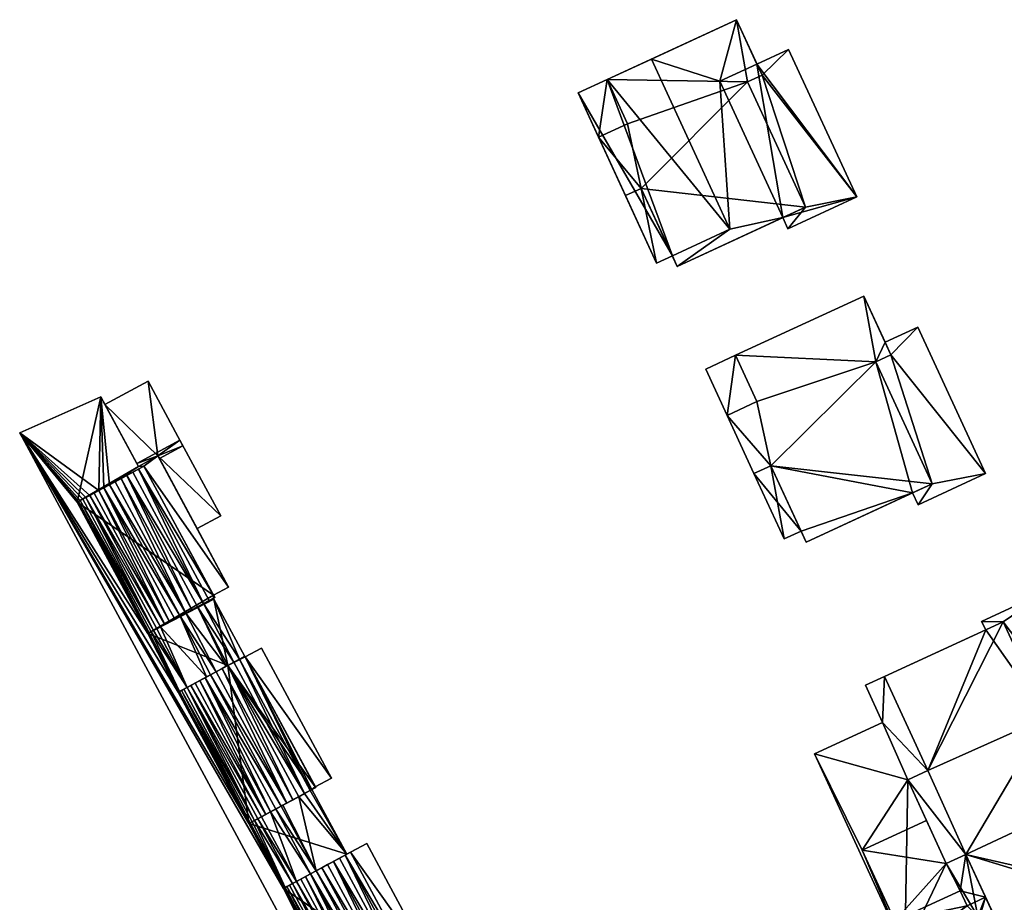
# Model space of a CAD drawing. Header units: inches. Extents: x 2685601 to 2690022, y 1235992 to 1239010.
# Tile 131 of 256: x 2685759 to 2685839, y 1238142 to 1238215. Entities that reach past the tile are written whole.
import ezdxf

# ---------------------------------------------------------------- set-up
doc = ezdxf.new("R2010")
doc.units = ezdxf.units.IN
doc.header["$MEASUREMENT"] = 0
doc.layers.add('Gebaeude Einzelhaus', color=10, linetype='Continuous')
doc.layers.add('Offenes Gebaeude', color=10, linetype='Continuous')

msp = doc.modelspace()

# ---------------------------------------------------------------- meshes
at = {"layer": 'Gebaeude Einzelhaus'}
mesh = msp.add_polyface(dxfattribs=at)
corners = [(2685810.914, 1238194.78, 430.081), (2685812.204, 1238195.376, 430.081), (2685809.651, 1238200.899, 430.081), (2685808.36, 1238200.303, 430.081), (2685806.153, 1238205.078, 430.081), (2685806.856, 1238209.805, 430.081), (2685804.476, 1238208.705, 430.081), (2685808.534, 1238206.178, 430.081), (2685821.656, 1238197.588, 430.081), (2685823.103, 1238199.365, 430.081), (2685821.234, 1238198.501, 430.081), (2685827.306, 1238200.2, 430.081), (2685819.553, 1238210.158, 430.081), (2685818.366, 1238209.61, 430.081), (2685821.725, 1238212.274, 430.081), (2685819.129, 1238211.074, 430.081), (2685818.366, 1238209.61, 432.925), (2685819.553, 1238210.158, 432.925), (2685817.451, 1238214.704, 432.925), (2685806.856, 1238209.805, 432.925), (2685808.534, 1238206.178, 432.925), (2685809.651, 1238200.899, 432.925), (2685806.153, 1238205.078, 432.925), (2685808.36, 1238200.303, 432.925), (2685823.103, 1238199.365, 432.926), (2685812.604, 1238194.511, 432.926), (2685804.476, 1238208.705, 417.292), (2685810.914, 1238194.78, 417.292), (2685812.204, 1238195.376, 417.292), (2685806.856, 1238209.805, 417.292), (2685810.48, 1238211.48, 430.081), (2685810.48, 1238211.48, 417.292), (2685816.918, 1238197.555, 417.292), (2685821.656, 1238197.588, 417.292), (2685821.234, 1238198.501, 417.292), (2685827.306, 1238200.2, 417.292), (2685821.725, 1238212.274, 417.292), (2685819.129, 1238211.074, 417.292), (2685816.075, 1238209.661, 417.292), (2685817.451, 1238214.704, 417.292), (2685810.48, 1238211.481, 417.292), (2685812.604, 1238194.511, 417.292)]
mesh.append_faces([[corners[k] for k in face] for face in [(16, 21, 24), (24, 21, 25), (21, 22, 23), (16, 20, 21), (21, 20, 22), (16, 19, 20), (16, 18, 19), (16, 17, 18), (12, 14, 15), (12, 11, 14), (13, 9, 12), (12, 9, 11), (11, 9, 8), (8, 9, 10), (7, 5, 4), (4, 5, 6), (0, 2, 3), (0, 1, 2)]], dxfattribs={"color": 13})
mesh.append_faces([[corners[k] for k in face] for face in [(38, 39, 37), (38, 40, 39), (41, 32, 34), (34, 32, 38), (38, 32, 40), (41, 28, 32), (39, 15, 37), (15, 17, 12), (39, 18, 15), (15, 18, 17), (13, 12, 16), (16, 12, 17), (16, 24, 13), (13, 24, 9), (24, 10, 9), (10, 41, 34), (24, 25, 10), (10, 25, 41), (41, 1, 28), (1, 21, 2), (41, 25, 1), (1, 25, 21), (21, 23, 2), (2, 23, 3), (22, 3, 23), (22, 4, 3), (22, 20, 4), (4, 20, 7), (20, 19, 7), (7, 19, 5), (18, 30, 19), (19, 30, 5), (18, 39, 30), (30, 39, 40), (34, 35, 33), (34, 37, 35), (35, 37, 36), (34, 38, 37), (36, 37, 14), (14, 37, 15), (14, 11, 36), (36, 11, 35), (11, 8, 35), (35, 8, 33), (8, 10, 33), (33, 10, 34), (29, 28, 26), (26, 28, 27), (29, 32, 28), (29, 31, 32), (5, 26, 6), (5, 29, 26), (5, 30, 29), (29, 30, 31), (27, 28, 0), (0, 28, 1), (3, 27, 0), (4, 26, 3), (3, 26, 27), (4, 6, 26)]], dxfattribs={"color": 41})
mesh = msp.add_polyface(dxfattribs=at)
corners = [(2685828.865, 1238186.689, 432.878), (2685830.104, 1238187.261, 432.878), (2685827.874, 1238192.083, 432.878), (2685817.378, 1238187.23, 432.878), (2685819.126, 1238183.449, 432.878), (2685820.266, 1238178.19, 432.878), (2685816.675, 1238182.316, 432.878), (2685818.879, 1238177.549, 432.878), (2685833.479, 1238176.708, 432.878), (2685823.158, 1238171.936, 432.878), (2685822.742, 1238172.835, 430.085), (2685820.266, 1238178.19, 430.085), (2685818.88, 1238177.549, 430.038), (2685821.355, 1238172.194, 430.038), (2685817.378, 1238187.23, 430.122), (2685816.676, 1238182.316, 430.038), (2685819.126, 1238183.449, 430.122), (2685814.928, 1238186.098, 430.038), (2685830.104, 1238187.261, 430.223), (2685837.84, 1238177.543, 430.223), (2685832.296, 1238189.534, 430.223), (2685833.479, 1238176.708, 430.223), (2685832.318, 1238174.99, 430.223), (2685829.624, 1238188.298, 430.223), (2685828.865, 1238186.689, 430.223), (2685831.868, 1238175.963, 430.223), (2685827.874, 1238192.083, 417.072), (2685829.624, 1238188.298, 417.072), (2685817.378, 1238187.23, 417.072), (2685816.676, 1238182.316, 417.072), (2685818.879, 1238177.549, 417.072), (2685823.158, 1238171.936, 417.072), (2685822.742, 1238172.835, 417.072), (2685831.868, 1238175.963, 417.072), (2685820.266, 1238178.19, 417.072), (2685819.126, 1238183.449, 417.072), (2685828.865, 1238186.689, 417.072), (2685830.104, 1238187.261, 417.072), (2685833.479, 1238176.708, 417.072), (2685814.928, 1238186.098, 417.072), (2685821.355, 1238172.194, 417.072), (2685837.84, 1238177.543, 417.072), (2685832.318, 1238174.99, 417.072), (2685832.296, 1238189.534, 417.072)]
mesh.append_faces([[corners[k] for k in face] for face in [(22, 21, 25), (21, 18, 24), (18, 20, 23), (22, 19, 21), (21, 19, 18), (18, 19, 20), (17, 15, 14), (14, 15, 16), (10, 12, 13), (10, 11, 12), (0, 5, 8), (8, 5, 9), (5, 6, 7), (0, 4, 5), (5, 4, 6), (0, 3, 4), (0, 2, 3), (0, 1, 2)]], dxfattribs={"color": 13})
mesh.append_faces([[corners[k] for k in face] for face in [(41, 37, 43), (43, 37, 27), (41, 38, 37), (37, 38, 36), (41, 42, 38), (38, 42, 33), (42, 22, 33), (33, 22, 25), (23, 20, 27), (27, 20, 43), (20, 19, 43), (43, 19, 41), (19, 22, 41), (41, 22, 42), (30, 34, 40), (40, 34, 32), (39, 28, 29), (29, 28, 35), (40, 32, 13), (13, 32, 10), (12, 40, 13), (12, 30, 40), (17, 29, 15), (17, 39, 29), (14, 28, 17), (17, 28, 39), (33, 36, 38), (36, 27, 37), (36, 26, 27), (36, 28, 26), (36, 35, 28), (33, 34, 36), (36, 34, 35), (35, 34, 29), (29, 34, 30), (33, 32, 34), (33, 31, 32), (1, 0, 18), (18, 0, 24), (0, 8, 24), (24, 8, 21), (8, 25, 21), (25, 31, 33), (8, 9, 25), (25, 9, 31), (31, 10, 32), (10, 5, 11), (31, 9, 10), (10, 9, 5), (5, 7, 11), (11, 7, 12), (15, 7, 6), (15, 12, 7), (15, 30, 12), (15, 29, 30), (6, 16, 15), (6, 4, 16), (14, 16, 3), (3, 16, 4), (2, 14, 3), (2, 26, 14), (14, 26, 28), (2, 23, 26), (26, 23, 27), (2, 1, 23), (23, 1, 18)]], dxfattribs={"color": 41})
mesh = msp.add_polyface(dxfattribs=at)
corners = [(2685763.44, 1238175.201, 435.562), (2685765.384, 1238183.844, 435.562), (2685768.463, 1238178.129, 435.562), (2685769.235, 1238164.45, 435.562), (2685758.746, 1238180.873, 435.562), (2685758.746, 1238180.873, 442.162), (2685765.384, 1238183.844, 442.162), (2685765.729, 1238183.204, 441.873), (2685765.729, 1238183.204, 441.973), (2685768.463, 1238178.129, 442.163), (2685768.333, 1238178.37, 441.495), (2685766.098, 1238176.633, 444.86), (2685766.565, 1238176.885, 444.914), (2685766.098, 1238176.633, 442.163), (2685763.471, 1238175.218, 442.163), (2685763.44, 1238175.201, 443.236), (2685763.471, 1238175.218, 443.451), (2685763.44, 1238175.201, 442.163), (2685763.561, 1238175.266, 442.163), (2685763.561, 1238175.266, 443.661), (2685763.71, 1238175.346, 442.163), (2685763.71, 1238175.346, 443.865), (2685763.916, 1238175.458, 442.163), (2685763.916, 1238175.458, 444.059), (2685764.175, 1238175.596, 442.163), (2685764.175, 1238175.596, 444.24), (2685764.483, 1238175.763, 442.163), (2685764.483, 1238175.763, 444.405), (2685765.225, 1238176.163, 442.163), (2685764.835, 1238175.953, 444.551), (2685765.225, 1238176.163, 444.677), (2685765.649, 1238176.39, 442.163), (2685765.649, 1238176.39, 444.781), (2685769.235, 1238164.45, 442.163), (2685769.265, 1238164.466, 443.451), (2685769.355, 1238164.515, 443.661), (2685769.71, 1238164.706, 444.059), (2685770.276, 1238165.011, 444.405)]
mesh.append_faces([[corners[k] for k in face] for face in [(6, 31, 13), (5, 28, 6), (6, 28, 31), (5, 26, 28), (5, 24, 26), (5, 22, 24), (5, 20, 22), (5, 18, 20), (5, 14, 18), (5, 17, 14), (5, 33, 17), (16, 34, 19), (19, 35, 21), (21, 36, 23), (23, 36, 25), (25, 37, 27)]], dxfattribs={"color": 13})
mesh.append_faces([[corners[k] for k in face] for face in [(0, 1, 2), (3, 4, 0), (0, 4, 1), (5, 6, 4), (4, 6, 1), (7, 6, 8), (8, 6, 9), (10, 1, 7), (7, 1, 6), (11, 12, 13), (14, 15, 16), (14, 17, 15), (18, 16, 19), (18, 14, 16), (20, 19, 21), (20, 18, 19), (22, 21, 23), (22, 20, 21), (24, 23, 25), (24, 22, 23), (26, 25, 27), (26, 24, 25), (27, 28, 26), (27, 29, 28), (28, 29, 30), (31, 30, 32), (31, 28, 30), (13, 32, 11), (13, 31, 32)]], dxfattribs={"color": 41})
mesh = msp.add_polyface(dxfattribs=at)
corners = [(2685768.923, 1238178.155, 435.562), (2685770.073, 1238178.998, 435.562), (2685775.86, 1238168.26, 435.562), (2685763.44, 1238175.201, 435.562), (2685768.463, 1238178.129, 435.562), (2685770.073, 1238178.998, 441.495), (2685768.463, 1238178.129, 441.495), (2685770.073, 1238178.998, 441.595), (2685768.463, 1238178.129, 441.595), (2685770.073, 1238178.998, 441.873), (2685768.463, 1238178.129, 441.873), (2685770.073, 1238178.998, 441.973), (2685768.463, 1238178.129, 441.973), (2685770.073, 1238178.998, 442.163), (2685768.463, 1238178.129, 442.163), (2685770.189, 1238178.784, 441.973), (2685770.189, 1238178.784, 441.873), (2685773.284, 1238173.041, 441.595), (2685773.284, 1238173.041, 441.495), (2685775.86, 1238168.26, 442.163), (2685768.333, 1238178.37, 441.495), (2685768.333, 1238178.37, 441.595), (2685765.729, 1238183.204, 441.873), (2685765.729, 1238183.204, 441.973), (2685765.384, 1238183.844, 435.562), (2685774.616, 1238167.589, 435.562), (2685768.923, 1238178.155, 442.163), (2685768.474, 1238177.913, 444.86), (2685768.923, 1238178.155, 444.781), (2685768.006, 1238177.661, 444.914), (2685766.098, 1238176.633, 442.163), (2685767.528, 1238177.403, 444.94), (2685767.044, 1238177.143, 444.94), (2685766.565, 1238176.885, 444.914), (2685774.616, 1238167.589, 442.163), (2685765.384, 1238183.844, 442.162), (2685774.716, 1238167.404, 444.781), (2685773.8, 1238166.91, 444.914), (2685764.483, 1238175.763, 444.405), (2685770.629, 1238165.201, 444.551), (2685764.835, 1238175.953, 444.551), (2685765.225, 1238176.163, 444.677), (2685771.019, 1238165.411, 444.677), (2685765.649, 1238176.39, 444.781), (2685771.891, 1238165.881, 444.86), (2685766.098, 1238176.633, 444.86), (2685772.359, 1238166.134, 444.914), (2685772.838, 1238166.391, 444.94)]
mesh.append_faces([[corners[k] for k in face] for face in [(14, 26, 13), (13, 26, 19), (35, 30, 14), (14, 30, 26), (28, 27, 36), (29, 31, 37), (27, 29, 37), (38, 39, 40), (40, 39, 41), (41, 42, 43), (43, 44, 45), (45, 46, 33), (47, 31, 32), (33, 46, 32)]], dxfattribs={"color": 13})
mesh.append_faces([[corners[k] for k in face] for face in [(0, 1, 2), (3, 4, 0), (0, 4, 1), (1, 4, 5), (5, 4, 6), (7, 8, 9), (9, 8, 10), (11, 12, 13), (13, 12, 14), (13, 15, 11), (16, 7, 9), (13, 17, 15), (15, 17, 16), (16, 17, 7), (18, 1, 5), (18, 2, 1), (13, 19, 17), (4, 20, 6), (21, 10, 8), (20, 22, 21), (21, 22, 10), (23, 14, 12), (4, 24, 20), (25, 3, 0), (26, 27, 28), (26, 29, 27), (30, 31, 26), (26, 31, 29), (30, 32, 31), (30, 33, 32), (28, 34, 26)]], dxfattribs={"color": 41})
mesh = msp.add_polyface(dxfattribs=at)
corners = [(2685801.945, 1238100.714, 435.562), (2685780.363, 1238143.593, 435.562), (2685786.158, 1238132.841, 435.562), (2685801.945, 1238100.714, 442.163), (2685758.746, 1238180.873, 442.162), (2685788.871, 1238127.488, 442.163), (2685794.666, 1238116.736, 442.163), (2685788.871, 1238127.488, 443.11), (2685788.903, 1238127.504, 442.163), (2685788.903, 1238127.504, 443.325), (2685788.993, 1238127.553, 442.163), (2685788.993, 1238127.553, 443.535), (2685790.656, 1238128.449, 442.163), (2685790.266, 1238128.239, 444.425), (2685790.656, 1238128.449, 444.551), (2685789.914, 1238128.049, 444.279), (2685789.606, 1238127.883, 444.114), (2685789.348, 1238127.744, 443.932), (2685789.141, 1238127.633, 443.739), (2685791.08, 1238128.676, 442.163), (2685791.08, 1238128.676, 444.655), (2685792.475, 1238129.429, 444.814), (2685791.996, 1238129.171, 444.787), (2685791.529, 1238128.919, 444.734), (2685786.428, 1238132.986, 442.163), (2685786.188, 1238132.858, 443.325), (2685786.188, 1238132.858, 442.163), (2685786.428, 1238132.986, 443.739), (2685786.278, 1238132.906, 443.535), (2685786.158, 1238132.841, 443.11), (2685786.158, 1238132.841, 442.163), (2685794.666, 1238116.736, 443.11), (2685796.06, 1238117.488, 444.425), (2685795.708, 1238117.298, 444.279), (2685795.141, 1238116.993, 443.932), (2685794.786, 1238116.801, 443.535), (2685786.633, 1238133.098, 442.163), (2685786.891, 1238133.236, 442.163), (2685787.199, 1238133.403, 442.163), (2685787.941, 1238133.803, 442.163), (2685788.365, 1238134.03, 442.163), (2685789.281, 1238134.525, 442.163), (2685794.281, 1238130.52, 442.163), (2685780.363, 1238143.593, 442.163)]
mesh.append_faces([[corners[k] for k in face] for face in [(7, 31, 9), (13, 15, 32), (15, 16, 33), (17, 18, 34), (16, 17, 34), (11, 9, 35), (18, 11, 35), (10, 5, 8), (10, 30, 5), (10, 26, 30), (10, 24, 26), (10, 36, 24), (12, 37, 10), (10, 37, 36), (12, 38, 37), (19, 39, 12), (12, 39, 38), (19, 40, 39), (19, 41, 40), (19, 42, 41), (3, 5, 43)]], dxfattribs={"color": 13})
mesh.append_faces([[corners[k] for k in face] for face in [(0, 1, 2), (3, 4, 0), (5, 6, 7), (8, 7, 9), (8, 5, 7), (10, 9, 11), (10, 8, 9), (12, 13, 14), (12, 15, 13), (12, 16, 15), (12, 17, 16), (12, 18, 17), (12, 11, 18), (12, 10, 11), (19, 14, 20), (19, 12, 14), (21, 19, 22), (22, 19, 23), (23, 19, 20), (24, 25, 26), (25, 27, 28), (26, 29, 30), (26, 25, 29)]], dxfattribs={"color": 41})
mesh = msp.add_polyface(dxfattribs=at)
corners = [(2685758.746, 1238180.873, 435.562), (2685780.363, 1238143.593, 435.562), (2685801.945, 1238100.714, 435.562), (2685791.539, 1238135.981, 435.562), (2685785.845, 1238146.546, 435.562), (2685786.158, 1238132.841, 435.562), (2685786.633, 1238133.098, 442.163), (2685786.428, 1238132.986, 443.739), (2685786.428, 1238132.986, 442.163), (2685786.633, 1238133.098, 443.932), (2685786.188, 1238132.858, 443.325), (2685780.363, 1238143.593, 442.163), (2685786.158, 1238132.841, 442.163), (2685780.363, 1238143.593, 443.11), (2685786.158, 1238132.841, 443.11), (2685780.394, 1238143.609, 442.163), (2685780.394, 1238143.609, 443.325), (2685780.484, 1238143.658, 442.163), (2685780.484, 1238143.658, 443.535), (2685781.098, 1238143.988, 442.163), (2685780.839, 1238143.849, 443.932), (2685781.098, 1238143.988, 444.114), (2685780.633, 1238143.738, 443.739), (2685781.405, 1238144.154, 442.163), (2685781.405, 1238144.154, 444.279), (2685781.758, 1238144.344, 444.425), (2685788.871, 1238127.488, 442.163), (2685758.746, 1238180.873, 442.162), (2685801.945, 1238100.714, 442.163), (2685786.278, 1238132.906, 443.535), (2685786.891, 1238133.236, 444.114), (2685787.199, 1238133.403, 444.279), (2685787.551, 1238133.593, 444.425), (2685787.941, 1238133.803, 444.551), (2685782.148, 1238144.554, 444.551), (2685782.571, 1238144.781, 444.655), (2685784.929, 1238146.053, 444.787), (2685784.45, 1238145.794, 444.814), (2685790.723, 1238135.301, 444.787), (2685783.966, 1238145.534, 444.814), (2685783.488, 1238145.276, 444.787), (2685789.76, 1238134.783, 444.814), (2685783.02, 1238145.024, 444.734), (2685789.281, 1238134.525, 444.787), (2685788.814, 1238134.273, 444.734), (2685788.365, 1238134.03, 444.655)]
mesh.append_faces([[corners[k] for k in face] for face in [(26, 12, 11), (11, 27, 28), (14, 10, 13), (13, 10, 16), (10, 29, 18), (16, 10, 18), (7, 9, 22), (29, 7, 22), (18, 29, 22), (22, 9, 20), (30, 31, 21), (9, 30, 21), (20, 9, 21), (31, 32, 24), (21, 31, 24), (24, 32, 25), (32, 33, 34), (25, 32, 34), (34, 33, 35), (36, 37, 38), (39, 40, 41), (37, 39, 41), (40, 42, 43), (42, 35, 44), (35, 33, 45), (44, 35, 45)]], dxfattribs={"color": 13})
mesh.append_faces([[corners[k] for k in face] for face in [(0, 1, 2), (3, 1, 4), (3, 5, 1), (6, 7, 8), (6, 9, 7), (8, 7, 10), (11, 12, 13), (13, 12, 14), (15, 13, 16), (15, 11, 13), (17, 16, 18), (17, 15, 16), (18, 19, 17), (19, 20, 21), (18, 22, 19), (19, 22, 20), (23, 21, 24), (23, 19, 21), (24, 25, 23)]], dxfattribs={"color": 41})
mesh = msp.add_polyface(dxfattribs=at)
corners = [(2685771.715, 1238159.644, 435.562), (2685769.235, 1238164.45, 435.562), (2685775.803, 1238161.845, 435.562), (2685777.51, 1238148.893, 435.562), (2685780.363, 1238143.593, 435.562), (2685758.746, 1238180.873, 435.562), (2685801.945, 1238100.714, 435.562), (2685758.746, 1238180.873, 442.162), (2685777.51, 1238148.893, 442.163), (2685771.715, 1238159.644, 443.11), (2685771.715, 1238159.644, 442.163), (2685771.746, 1238159.66, 442.163), (2685771.746, 1238159.66, 443.325), (2685771.836, 1238159.709, 442.163), (2685771.836, 1238159.709, 443.535), (2685772.45, 1238160.039, 442.163), (2685772.191, 1238159.9, 443.932), (2685772.45, 1238160.039, 444.114), (2685771.985, 1238159.789, 443.739), (2685774.047, 1238160.899, 442.163), (2685773.924, 1238160.833, 444.655), (2685774.373, 1238161.075, 442.163), (2685774.373, 1238161.075, 444.734), (2685773.5, 1238160.605, 444.551), (2685773.11, 1238160.395, 444.425), (2685772.758, 1238160.205, 444.279), (2685774.84, 1238161.328, 442.163), (2685774.84, 1238161.328, 444.787), (2685775.664, 1238161.77, 442.163), (2685775.803, 1238161.845, 444.814), (2685775.803, 1238161.845, 442.163), (2685775.319, 1238161.585, 444.814), (2685780.363, 1238143.593, 442.163), (2685769.235, 1238164.45, 442.163), (2685769.265, 1238164.466, 442.163), (2685769.355, 1238164.515, 442.163), (2685769.505, 1238164.595, 442.163), (2685771.891, 1238165.881, 442.163), (2685770.276, 1238165.011, 442.163), (2685777.51, 1238148.893, 443.11), (2685777.63, 1238148.958, 443.535), (2685779.294, 1238149.854, 444.551), (2685778.904, 1238149.644, 444.425), (2685778.551, 1238149.454, 444.279), (2685777.985, 1238149.149, 443.932)]
mesh.append_faces([[corners[k] for k in face] for face in [(8, 7, 32), (13, 33, 11), (11, 33, 10), (13, 34, 33), (13, 35, 34), (15, 36, 13), (37, 21, 26), (15, 19, 38), (37, 19, 21), (9, 39, 12), (12, 40, 14), (14, 40, 18), (20, 23, 41), (24, 25, 42), (23, 24, 42), (25, 17, 43), (16, 18, 44), (17, 16, 44)]], dxfattribs={"color": 13})
mesh.append_faces([[corners[k] for k in face] for face in [(0, 1, 2), (3, 4, 5), (6, 7, 5), (2, 3, 0), (8, 9, 10), (11, 9, 12), (11, 10, 9), (13, 12, 14), (13, 11, 12), (14, 15, 13), (15, 16, 17), (14, 18, 15), (15, 18, 16), (19, 20, 21), (21, 20, 22), (19, 23, 20), (19, 24, 23), (17, 25, 15), (15, 25, 19), (19, 25, 24), (26, 22, 27), (26, 21, 22), (28, 29, 30), (27, 31, 26), (26, 31, 28), (28, 31, 29)]], dxfattribs={"color": 41})
mesh = msp.add_polyface(dxfattribs=at)
corners = [(2685777.51, 1238148.893, 435.562), (2685758.746, 1238180.873, 435.562), (2685771.715, 1238159.644, 435.562), (2685769.235, 1238164.45, 435.562), (2685774.616, 1238167.589, 435.562), (2685763.44, 1238175.201, 435.562), (2685772.359, 1238166.134, 442.163), (2685771.891, 1238165.881, 444.86), (2685771.891, 1238165.881, 442.163), (2685770.629, 1238165.201, 444.551), (2685770.276, 1238165.011, 442.163), (2685770.276, 1238165.011, 444.405), (2685771.019, 1238165.411, 444.677), (2685771.443, 1238165.639, 444.781), (2685769.969, 1238164.845, 444.24), (2685769.969, 1238164.845, 442.163), (2685769.71, 1238164.706, 444.059), (2685769.71, 1238164.706, 442.163), (2685769.505, 1238164.595, 443.865), (2685769.505, 1238164.595, 442.163), (2685769.355, 1238164.515, 443.661), (2685769.355, 1238164.515, 442.163), (2685769.265, 1238164.466, 443.451), (2685769.265, 1238164.466, 442.163), (2685769.235, 1238164.45, 443.236), (2685769.235, 1238164.45, 442.163), (2685763.44, 1238175.201, 442.163), (2685763.44, 1238175.201, 443.236), (2685771.715, 1238159.644, 442.163), (2685758.746, 1238180.873, 442.162), (2685777.51, 1238148.893, 442.163), (2685771.836, 1238159.709, 442.163), (2685772.45, 1238160.039, 442.163), (2685773.8, 1238166.91, 444.914), (2685767.528, 1238177.403, 444.94), (2685773.321, 1238166.651, 444.94), (2685772.838, 1238166.391, 444.94), (2685763.471, 1238175.218, 443.451), (2685763.561, 1238175.266, 443.661), (2685763.71, 1238175.346, 443.865), (2685764.175, 1238175.596, 444.24), (2685764.483, 1238175.763, 444.405), (2685765.225, 1238176.163, 444.677), (2685765.649, 1238176.39, 444.781), (2685772.359, 1238166.134, 444.914), (2685766.098, 1238176.633, 444.86), (2685767.044, 1238177.143, 444.94)]
mesh.append_faces([[corners[k] for k in face] for face in [(28, 29, 30), (28, 25, 29), (31, 19, 21), (32, 17, 19), (32, 15, 17), (32, 10, 15), (33, 34, 35), (35, 34, 36), (24, 22, 27), (27, 22, 37), (22, 20, 38), (18, 16, 39), (20, 18, 39), (14, 11, 40), (16, 14, 40), (11, 9, 41), (9, 12, 42), (13, 7, 43), (12, 13, 43), (7, 44, 45), (44, 36, 46)]], dxfattribs={"color": 13})
mesh.append_faces([[corners[k] for k in face] for face in [(0, 1, 2), (2, 1, 3), (4, 3, 5), (6, 7, 8), (8, 9, 10), (10, 9, 11), (8, 12, 9), (7, 13, 8), (8, 13, 12), (10, 14, 15), (10, 11, 14), (15, 16, 17), (15, 14, 16), (17, 18, 19), (17, 16, 18), (19, 20, 21), (19, 18, 20), (21, 22, 23), (21, 20, 22), (23, 24, 25), (23, 22, 24), (26, 25, 27), (27, 25, 24)]], dxfattribs={"color": 41})
mesh = msp.add_polyface(dxfattribs=at)
corners = [(2685775.803, 1238161.845, 435.562), (2685774.647, 1238167.274, 435.562), (2685777.173, 1238162.585, 435.562), (2685769.235, 1238164.45, 435.562), (2685774.608, 1238167.345, 435.562), (2685768.923, 1238178.155, 435.562), (2685775.86, 1238168.26, 435.562), (2685774.616, 1238167.589, 435.562), (2685773.284, 1238173.041, 441.595), (2685775.86, 1238168.26, 442.163), (2685773.284, 1238173.041, 441.495), (2685774.616, 1238167.589, 442.163), (2685774.647, 1238167.274, 442.163), (2685774.608, 1238167.345, 442.163), (2685777.173, 1238162.585, 442.163), (2685778.55, 1238163.268, 435.562), (2685777.223, 1238162.552, 435.562), (2685778.55, 1238163.268, 442.163), (2685774.716, 1238167.404, 435.562), (2685768.923, 1238178.155, 444.781), (2685774.716, 1238167.404, 444.781), (2685774.268, 1238167.161, 442.163), (2685774.268, 1238167.161, 444.86), (2685773.8, 1238166.91, 442.163), (2685773.8, 1238166.91, 444.914), (2685773.321, 1238166.651, 442.163), (2685773.321, 1238166.651, 444.94), (2685772.838, 1238166.391, 444.94), (2685772.359, 1238166.134, 442.163), (2685772.359, 1238166.134, 444.914), (2685771.891, 1238165.881, 444.86), (2685768.923, 1238178.155, 442.163), (2685776.749, 1238162.355, 442.163), (2685776.281, 1238162.104, 442.163), (2685775.803, 1238161.845, 442.163), (2685775.664, 1238161.77, 442.163), (2685771.891, 1238165.881, 442.163), (2685774.84, 1238161.328, 442.163), (2685770.276, 1238165.011, 442.163), (2685774.047, 1238160.899, 442.163), (2685768.474, 1238177.913, 444.86)]
mesh.append_faces([[corners[k] for k in face] for face in [(9, 31, 11), (23, 12, 21), (21, 12, 13), (23, 32, 12), (12, 32, 14), (25, 33, 23), (23, 33, 32), (25, 34, 33), (28, 35, 25), (25, 35, 34), (36, 37, 28), (28, 37, 35), (38, 39, 36), (20, 40, 22), (22, 40, 24)]], dxfattribs={"color": 13})
mesh.append_faces([[corners[k] for k in face] for face in [(0, 1, 2), (0, 3, 1), (1, 3, 4), (5, 6, 7), (8, 9, 10), (10, 9, 6), (7, 6, 11), (11, 6, 9), (1, 4, 12), (12, 4, 13), (1, 14, 2), (1, 12, 14), (15, 16, 17), (4, 7, 18), (4, 3, 7), (11, 18, 7), (19, 20, 11), (11, 20, 18), (18, 13, 4), (18, 20, 13), (13, 20, 21), (21, 20, 22), (23, 22, 24), (23, 21, 22), (25, 24, 26), (25, 23, 24), (26, 27, 25), (25, 27, 28), (28, 27, 29), (28, 29, 30)]], dxfattribs={"color": 41})
mesh = msp.add_polyface(dxfattribs=at)
corners = [(2685846.033, 1238150.963, 432.688), (2685847.675, 1238151.719, 432.688), (2685844.604, 1238158.386, 432.688), (2685842.905, 1238157.604, 432.688), (2685833.118, 1238153.234, 432.688), (2685839.306, 1238165.418, 432.688), (2685836.239, 1238146.379, 432.688), (2685829.571, 1238160.934, 432.688), (2685831.48, 1238152.479, 432.688), (2685834.63, 1238145.639, 432.688), (2685849.54, 1238143.346, 432.688), (2685839.719, 1238138.823, 432.688), (2685847.675, 1238151.719, 430.033), (2685854.018, 1238144.64, 430.033), (2685850.219, 1238152.89, 430.033), (2685849.54, 1238143.346, 430.033), (2685848.486, 1238142.093, 430.033), (2685846.033, 1238150.963, 430.033), (2685848.195, 1238142.726, 430.033), (2685844.604, 1238158.386, 430.033), (2685847.146, 1238159.558, 430.033), (2685843.223, 1238168.078, 430.033), (2685839.306, 1238165.418, 430.033), (2685837.505, 1238165.444, 430.033), (2685837.878, 1238164.76, 430.033), (2685842.905, 1238157.604, 430.033), (2685829.415, 1238157.173, 430.033), (2685831.48, 1238152.479, 430.033), (2685833.118, 1238153.234, 430.033), (2685823.846, 1238154.608, 430.033), (2685827.743, 1238146.725, 430.033), (2685833.008, 1238149.161, 430.033), (2685829.571, 1238160.933, 430.033), (2685828.014, 1238160.216, 430.033), (2685831.245, 1238138.543, 430.033), (2685836.341, 1238142.16, 430.033), (2685837.23, 1238141.299, 430.033), (2685830.425, 1238140.93, 430.033), (2685837.859, 1238142.862, 430.033), (2685837.323, 1238141.096, 430.033), (2685839.223, 1238139.9, 430.033), (2685838.111, 1238139.388, 430.033), (2685835.766, 1238143.401, 430.033), (2685837.859, 1238142.862, 432.223), (2685835.766, 1238143.401, 432.223), (2685836.341, 1238142.16, 432.223), (2685836.239, 1238146.379, 432.223), (2685834.63, 1238145.639, 432.223), (2685830.425, 1238140.93, 432.223), (2685827.743, 1238146.725, 432.223), (2685833.008, 1238149.161, 432.223), (2685829.571, 1238160.934, 417.103), (2685837.878, 1238164.76, 417.103), (2685834.63, 1238145.639, 430.033), (2685836.239, 1238146.379, 430.033), (2685839.719, 1238138.823, 417.103), (2685839.223, 1238139.9, 417.103), (2685848.195, 1238142.726, 417.103), (2685844.604, 1238158.386, 417.103), (2685847.675, 1238151.719, 417.103), (2685831.48, 1238152.479, 417.103), (2685836.239, 1238146.379, 417.103), (2685834.63, 1238145.639, 417.103), (2685833.118, 1238153.234, 417.103), (2685842.905, 1238157.604, 417.103), (2685846.033, 1238150.963, 417.103), (2685839.306, 1238165.418, 417.103), (2685849.54, 1238143.346, 417.103), (2685837.505, 1238165.444, 417.103), (2685828.014, 1238160.216, 417.103), (2685829.415, 1238157.173, 417.103), (2685823.846, 1238154.608, 417.103), (2685831.245, 1238138.543, 417.103), (2685837.23, 1238141.299, 417.103), (2685837.323, 1238141.096, 417.103), (2685838.111, 1238139.388, 417.103), (2685848.486, 1238142.093, 417.103), (2685854.018, 1238144.64, 417.103), (2685850.219, 1238152.89, 417.103), (2685847.146, 1238159.558, 417.103), (2685843.223, 1238168.078, 417.103)]
mesh.append_faces([[corners[k] for k in face] for face in [(48, 47, 49), (49, 47, 50), (48, 44, 47), (47, 44, 46), (46, 44, 43), (43, 44, 45), (37, 35, 42), (38, 39, 40), (40, 39, 41), (35, 36, 38), (38, 36, 39), (30, 34, 37), (37, 34, 35), (35, 34, 36), (30, 29, 34), (26, 32, 33), (26, 28, 32), (31, 27, 30), (30, 27, 29), (29, 27, 26), (26, 27, 28), (19, 22, 25), (22, 23, 24), (19, 21, 22), (22, 21, 23), (19, 20, 21), (16, 15, 18), (15, 12, 17), (16, 13, 15), (15, 13, 12), (12, 13, 14), (0, 6, 10), (10, 6, 11), (6, 8, 9), (6, 4, 8), (4, 5, 7), (0, 3, 6), (6, 3, 4), (4, 3, 5), (0, 2, 3), (0, 1, 2)]], dxfattribs={"color": 13})
mesh.append_faces([[corners[k] for k in face] for face in [(67, 76, 57), (67, 77, 76), (67, 59, 77), (77, 59, 78), (67, 65, 59), (51, 70, 69), (73, 56, 74), (74, 56, 75), (73, 61, 56), (72, 62, 73), (73, 62, 61), (70, 60, 71), (71, 60, 72), (72, 60, 62), (51, 63, 70), (70, 63, 60), (58, 80, 79), (58, 66, 80), (80, 66, 68), (68, 66, 52), (58, 64, 66), (23, 21, 68), (68, 21, 80), (21, 20, 80), (80, 20, 79), (20, 19, 79), (79, 19, 58), (12, 14, 59), (59, 14, 78), (14, 13, 78), (78, 13, 77), (13, 16, 77), (77, 16, 76), (76, 16, 57), (57, 16, 18), (75, 56, 41), (41, 56, 40), (41, 39, 75), (75, 39, 74), (39, 36, 74), (74, 36, 73), (36, 34, 73), (73, 34, 72), (34, 29, 72), (72, 29, 71), (29, 26, 71), (71, 26, 70), (26, 33, 70), (70, 33, 69), (32, 69, 33), (32, 51, 69), (24, 23, 52), (52, 23, 68), (42, 35, 44), (44, 35, 45), (37, 42, 48), (48, 42, 44), (30, 37, 49), (49, 37, 48), (30, 50, 31), (30, 49, 50), (45, 38, 43), (45, 35, 38), (56, 57, 55), (57, 65, 67), (65, 58, 59), (65, 64, 58), (64, 52, 66), (64, 63, 52), (52, 63, 51), (56, 61, 57), (57, 61, 65), (65, 61, 64), (64, 61, 63), (63, 61, 60), (60, 61, 62), (19, 12, 58), (58, 12, 59), (2, 1, 19), (19, 1, 12), (17, 12, 0), (0, 12, 1), (0, 10, 17), (17, 10, 15), (55, 18, 11), (11, 18, 10), (10, 18, 15), (55, 57, 18), (55, 40, 56), (38, 46, 54), (38, 6, 46), (55, 11, 40), (40, 11, 38), (38, 11, 6), (6, 47, 46), (46, 47, 54), (54, 47, 53), (6, 9, 47), (31, 8, 27), (31, 9, 8), (31, 47, 9), (31, 53, 47), (8, 4, 27), (27, 4, 28), (4, 32, 28), (4, 7, 32), (5, 24, 7), (7, 24, 32), (32, 24, 51), (51, 24, 52), (5, 22, 24), (5, 3, 22), (22, 3, 25), (19, 25, 2), (2, 25, 3)]], dxfattribs={"color": 41})
mesh = msp.add_polyface(dxfattribs=at)
corners = [(2685778.55, 1238163.268, 435.562), (2685784.286, 1238152.624, 435.562), (2685777.223, 1238162.552, 435.562), (2685782.958, 1238151.908, 435.562), (2685778.55, 1238163.268, 442.163), (2685777.223, 1238162.552, 442.163), (2685784.286, 1238152.624, 442.163), (2685777.173, 1238162.585, 435.562), (2685777.221, 1238162.555, 435.562), (2685777.198, 1238162.598, 435.562), (2685782.681, 1238151.679, 435.562), (2685775.803, 1238161.845, 435.562), (2685777.51, 1238148.893, 435.562), (2685776.281, 1238162.104, 442.163), (2685775.803, 1238161.845, 442.163), (2685776.281, 1238162.104, 444.787), (2685775.803, 1238161.845, 444.814), (2685776.749, 1238162.355, 444.734), (2685776.749, 1238162.355, 442.163), (2685777.173, 1238162.585, 442.163), (2685777.198, 1238162.598, 444.655), (2685777.221, 1238162.555, 444.655), (2685782.958, 1238151.908, 442.163), (2685782.991, 1238151.846, 444.655), (2685782.681, 1238151.679, 444.71), (2685782.543, 1238151.604, 444.734), (2685782.075, 1238151.353, 444.787), (2685781.596, 1238151.094, 444.814), (2685775.319, 1238161.585, 444.814), (2685781.113, 1238150.834, 444.814), (2685774.84, 1238161.328, 444.787), (2685774.373, 1238161.075, 444.734), (2685780.634, 1238150.576, 444.787), (2685773.924, 1238160.833, 444.655), (2685780.166, 1238150.324, 444.734), (2685779.718, 1238150.081, 444.655), (2685779.294, 1238149.854, 444.551), (2685773.5, 1238160.605, 444.551), (2685778.904, 1238149.644, 444.425)]
mesh.append_faces([[corners[k] for k in face] for face in [(6, 5, 22), (6, 4, 5), (20, 17, 21), (23, 21, 24), (21, 17, 25), (24, 21, 25), (15, 16, 26), (17, 15, 26), (25, 17, 26), (26, 16, 27), (16, 28, 29), (27, 16, 29), (30, 31, 32), (28, 30, 32), (29, 28, 32), (31, 33, 34), (32, 31, 34), (34, 33, 35), (35, 33, 36), (36, 37, 38)]], dxfattribs={"color": 13})
mesh.append_faces([[corners[k] for k in face] for face in [(0, 1, 2), (2, 1, 3), (4, 2, 5), (4, 6, 0), (0, 6, 1), (2, 7, 8), (8, 7, 9), (10, 11, 3), (3, 11, 2), (2, 11, 7), (10, 12, 11), (13, 14, 15), (15, 14, 16), (13, 17, 18), (13, 15, 17), (19, 9, 7), (18, 20, 19), (19, 20, 9), (18, 17, 20), (20, 21, 9), (9, 21, 8), (8, 5, 2), (8, 21, 5), (5, 21, 22), (22, 21, 23)]], dxfattribs={"color": 41})
mesh = msp.add_polyface(dxfattribs=at)
corners = [(2685780.297, 1238150.395, 442.163), (2685780.166, 1238150.324, 444.734), (2685780.166, 1238150.324, 442.163), (2685780.634, 1238150.576, 444.787), (2685781.596, 1238151.094, 442.163), (2685781.113, 1238150.834, 444.814), (2685779.718, 1238150.081, 444.655), (2685779.718, 1238150.081, 442.163), (2685779.294, 1238149.854, 444.551), (2685779.294, 1238149.854, 442.163), (2685778.904, 1238149.644, 444.425), (2685778.551, 1238149.454, 444.279), (2685778.551, 1238149.454, 442.163), (2685778.244, 1238149.288, 444.114), (2685778.244, 1238149.288, 442.163), (2685777.985, 1238149.149, 443.932), (2685777.985, 1238149.149, 442.163), (2685777.78, 1238149.038, 443.739), (2685777.78, 1238149.038, 442.163), (2685777.63, 1238148.958, 443.535), (2685777.63, 1238148.958, 442.163), (2685777.54, 1238148.909, 443.325), (2685777.54, 1238148.909, 442.163), (2685777.51, 1238148.893, 443.11), (2685777.51, 1238148.893, 442.163), (2685771.715, 1238159.644, 443.11), (2685783.02, 1238145.024, 442.163), (2685782.571, 1238144.781, 442.163), (2685781.405, 1238144.154, 442.163), (2685781.098, 1238143.988, 442.163), (2685780.484, 1238143.658, 442.163), (2685780.394, 1238143.609, 442.163), (2685780.363, 1238143.593, 442.163), (2685771.746, 1238159.66, 443.325), (2685772.758, 1238160.205, 444.279), (2685772.45, 1238160.039, 444.114), (2685771.985, 1238159.789, 443.739)]
mesh.append_faces([[corners[k] for k in face] for face in [(7, 26, 2), (9, 27, 7), (14, 28, 12), (12, 28, 9), (16, 29, 14), (14, 29, 28), (22, 30, 20), (20, 30, 18), (18, 30, 16), (16, 30, 29), (22, 31, 30), (24, 32, 22), (22, 32, 31), (21, 19, 33), (23, 21, 33), (10, 34, 11), (11, 35, 13), (13, 35, 15), (36, 19, 17), (15, 36, 17)]], dxfattribs={"color": 13})
mesh.append_faces([[corners[k] for k in face] for face in [(0, 1, 2), (0, 3, 1), (4, 5, 0), (0, 5, 3), (2, 6, 7), (2, 1, 6), (7, 8, 9), (7, 6, 8), (10, 9, 8), (10, 11, 9), (9, 11, 12), (12, 13, 14), (12, 11, 13), (14, 15, 16), (14, 13, 15), (16, 17, 18), (16, 15, 17), (18, 19, 20), (18, 17, 19), (20, 21, 22), (20, 19, 21), (22, 23, 24), (22, 21, 23), (23, 25, 24)]], dxfattribs={"color": 41})
mesh = msp.add_polyface(dxfattribs=at)
corners = [(2685785.529, 1238146.394, 435.562), (2685777.51, 1238148.893, 435.562), (2685782.681, 1238151.679, 435.562), (2685780.363, 1238143.593, 435.562), (2685787.168, 1238147.278, 435.562), (2685785.845, 1238146.546, 435.562), (2685784.286, 1238152.624, 435.562), (2685784.286, 1238152.624, 442.163), (2685782.958, 1238151.908, 435.562), (2685782.958, 1238151.908, 442.163), (2685782.681, 1238151.679, 442.163), (2685785.529, 1238146.394, 442.163), (2685787.168, 1238147.278, 442.163), (2685782.571, 1238144.781, 442.163), (2685782.148, 1238144.554, 444.551), (2685782.571, 1238144.781, 444.655), (2685781.405, 1238144.154, 442.163), (2685781.758, 1238144.344, 444.425), (2685783.02, 1238145.024, 442.163), (2685783.02, 1238145.024, 444.734), (2685785.845, 1238146.546, 442.163), (2685785.396, 1238146.304, 444.734), (2685785.845, 1238146.546, 444.655), (2685784.929, 1238146.053, 444.787), (2685784.45, 1238145.794, 444.814), (2685783.966, 1238145.534, 444.814), (2685783.488, 1238145.276, 444.787), (2685782.991, 1238151.846, 435.562), (2685782.075, 1238151.353, 442.163), (2685782.543, 1238151.604, 444.734), (2685782.075, 1238151.353, 444.787), (2685782.543, 1238151.604, 442.163), (2685781.596, 1238151.094, 442.163), (2685781.596, 1238151.094, 444.814), (2685781.113, 1238150.834, 444.814), (2685782.681, 1238151.679, 444.71), (2685782.991, 1238151.846, 444.655), (2685780.166, 1238150.324, 442.163), (2685780.297, 1238150.395, 442.163), (2685779.718, 1238150.081, 442.163), (2685779.294, 1238149.854, 442.163)]
mesh.append_faces([[corners[k] for k in face] for face in [(32, 11, 28), (28, 11, 31), (31, 11, 10), (11, 20, 12), (37, 18, 38), (38, 18, 32), (32, 18, 11), (11, 18, 20), (39, 13, 18), (40, 16, 13)]], dxfattribs={"color": 13})
mesh.append_faces([[corners[k] for k in face] for face in [(0, 1, 2), (0, 3, 1), (4, 5, 0), (0, 5, 3), (6, 7, 8), (8, 7, 9), (10, 11, 2), (2, 11, 0), (11, 12, 0), (0, 12, 4), (13, 14, 15), (16, 17, 13), (13, 17, 14), (15, 18, 13), (15, 19, 18), (20, 21, 22), (20, 23, 21), (18, 24, 20), (20, 24, 23), (18, 25, 24), (19, 26, 18), (18, 26, 25), (2, 8, 27), (28, 29, 30), (28, 31, 29), (32, 30, 33), (32, 28, 30), (33, 34, 32), (31, 35, 29), (31, 10, 35), (9, 27, 8), (9, 36, 27), (10, 36, 35), (10, 27, 36), (10, 2, 27)]], dxfattribs={"color": 41})
mesh = msp.add_polyface(dxfattribs=at)
corners = [(2685794.281, 1238130.52, 435.562), (2685786.158, 1238132.841, 435.562), (2685791.485, 1238135.712, 435.562), (2685787.168, 1238147.278, 435.562), (2685792.869, 1238136.699, 435.562), (2685785.845, 1238146.546, 435.562), (2685791.539, 1238135.981, 435.562), (2685787.168, 1238147.278, 442.163), (2685792.869, 1238136.699, 442.163), (2685791.539, 1238135.981, 442.163), (2685794.281, 1238130.52, 442.163), (2685791.485, 1238135.712, 442.163), (2685791.639, 1238135.795, 435.562), (2685787.551, 1238133.593, 444.425), (2685787.941, 1238133.803, 442.163), (2685787.941, 1238133.803, 444.551), (2685787.199, 1238133.403, 444.279), (2685787.199, 1238133.403, 442.163), (2685786.891, 1238133.236, 444.114), (2685786.891, 1238133.236, 442.163), (2685786.633, 1238133.098, 443.932), (2685786.633, 1238133.098, 442.163), (2685788.365, 1238134.03, 442.163), (2685788.365, 1238134.03, 444.655), (2685785.845, 1238146.546, 444.655), (2685785.845, 1238146.546, 442.163), (2685791.639, 1238135.795, 444.655), (2685789.281, 1238134.525, 442.163), (2685789.76, 1238134.783, 444.814), (2685789.281, 1238134.525, 444.787), (2685790.244, 1238135.043, 444.814), (2685790.723, 1238135.301, 444.787), (2685791.19, 1238135.553, 444.734), (2685788.814, 1238134.273, 444.734), (2685785.396, 1238146.304, 444.734), (2685784.929, 1238146.053, 444.787), (2685784.45, 1238145.794, 444.814), (2685783.488, 1238145.276, 444.787), (2685783.02, 1238145.024, 444.734)]
mesh.append_faces([[corners[k] for k in face] for face in [(7, 25, 8), (8, 25, 9), (27, 10, 11), (24, 34, 26), (26, 34, 32), (34, 35, 31), (32, 34, 31), (31, 36, 30), (30, 36, 28), (28, 37, 29), (29, 38, 33)]], dxfattribs={"color": 13})
mesh.append_faces([[corners[k] for k in face] for face in [(0, 1, 2), (3, 4, 5), (5, 4, 6), (7, 8, 3), (3, 8, 4), (4, 8, 6), (6, 8, 9), (10, 2, 11), (2, 6, 12), (2, 1, 6), (13, 14, 15), (13, 16, 14), (14, 16, 17), (17, 18, 19), (17, 16, 18), (19, 20, 21), (19, 18, 20), (22, 15, 14), (22, 23, 15), (24, 9, 25), (9, 12, 6), (24, 26, 9), (9, 26, 12), (12, 11, 2), (27, 28, 29), (11, 30, 27), (27, 30, 28), (11, 31, 30), (11, 32, 31), (12, 26, 11), (11, 26, 32), (29, 33, 27), (27, 33, 22), (22, 33, 23)]], dxfattribs={"color": 41})
at = {"layer": 'Offenes Gebaeude'}
mesh = msp.add_polyface(dxfattribs=at)
corners = [(2685770.073, 1238178.998, 441.973), (2685765.729, 1238183.204, 441.973), (2685768.463, 1238178.129, 441.973), (2685769.266, 1238185.111, 441.973), (2685772.116, 1238179.823, 441.973), (2685770.189, 1238178.784, 441.973), (2685770.189, 1238178.784, 441.873), (2685772.116, 1238179.823, 441.873), (2685769.266, 1238185.111, 441.873), (2685765.729, 1238183.204, 441.873), (2685770.073, 1238178.998, 441.873), (2685768.463, 1238178.129, 441.873)]
mesh.append_faces([[corners[k] for k in face] for face in [(3, 0, 4), (4, 0, 5), (3, 1, 0), (0, 1, 2)]], dxfattribs={"color": 13})
mesh.append_faces([[corners[k] for k in face] for face in [(10, 7, 6), (10, 8, 7), (11, 9, 10), (10, 9, 8), (8, 9, 3), (3, 9, 1), (3, 4, 8), (8, 4, 7), (7, 4, 6), (6, 4, 5)]], dxfattribs={"color": 41})
mesh = msp.add_polyface(dxfattribs=at)
corners = [(2685770.073, 1238178.998, 441.595), (2685768.333, 1238178.37, 441.595), (2685768.463, 1238178.129, 441.595), (2685771.871, 1238180.278, 441.595), (2685775.211, 1238174.08, 441.595), (2685773.284, 1238173.041, 441.595), (2685773.284, 1238173.041, 441.495), (2685775.211, 1238174.08, 441.495), (2685771.871, 1238180.278, 441.495), (2685768.333, 1238178.37, 441.495), (2685770.073, 1238178.998, 441.495), (2685768.463, 1238178.129, 441.495)]
mesh.append_faces([[corners[k] for k in face] for face in [(3, 0, 4), (4, 0, 5), (3, 1, 0), (0, 1, 2)]], dxfattribs={"color": 13})
mesh.append_faces([[corners[k] for k in face] for face in [(10, 7, 6), (10, 8, 7), (11, 9, 10), (10, 9, 8), (8, 9, 3), (3, 9, 1), (3, 4, 8), (8, 4, 7), (7, 4, 6), (6, 4, 5)]], dxfattribs={"color": 41})

doc.saveas('drawing.dxf')
